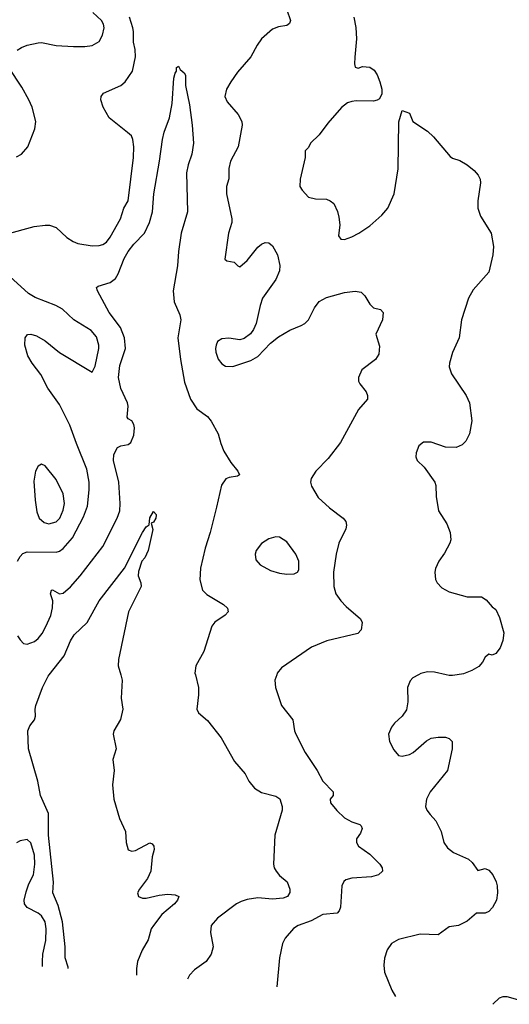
# Model space of a CAD drawing. Header units: inches. Extents: x 1173000 to 1307049, y 522583 to 678455.
# Tile 107 of 256: x 1223488 to 1226204, y 528172 to 533635. Entities that reach past the tile are written whole.
import ezdxf

# ---------------------------------------------------------------- set-up
doc = ezdxf.new("R2010")
doc.units = ezdxf.units.IN
doc.header["$MEASUREMENT"] = 0
doc.layers.add('B2522', color=7, linetype='Continuous')
doc.layers.add('B2523', color=7, linetype='Continuous')

msp = doc.modelspace()

# ---------------------------------------------------------------- linework, layer by layer
at = {"layer": 'B2522', "color": 5}
for points, elevation in [([(1223758, 528370.8), (1223757.3, 528377.3), (1223741, 528430), (1223740.8, 528490), (1223725.1, 528630), (1223701, 528721), (1223672.4, 528790), (1223674.9, 528850), (1223647.3, 529110), (1223649, 529230), (1223603.7, 529330), (1223588.8, 529410), (1223537.3, 529590), (1223534.3, 529690), (1223543.8, 529716.2), (1223570, 529750.7), (1223575.8, 529770), (1223574, 529810), (1223578.2, 529830), (1223614.9, 529930), (1223646.7, 529993.3), (1223652, 530000)], 720), ([(1224049, 530000), (1224057.5, 529970), (1224051.4, 529871.4), (1224059.5, 529810), (1224047.4, 529752.6), (1224010.7, 529690), (1224007.7, 529670), (1224023.8, 529590), (1224004.9, 529530), (1224012, 529470), (1224003.1, 529390), (1224011.4, 529310), (1224042.7, 529202.7), (1224074.4, 529130), (1224078.5, 529070), (1224089.2, 529029.2), (1224110, 529021.3), (1224130, 529025.7), (1224210, 529067.7), (1224222.5, 529062.5), (1224232.7, 529050), (1224233.7, 529030), (1224223.7, 528990), (1224215.6, 528910), (1224198, 528870), (1224152.2, 528810), (1224142, 528790), (1224146.7, 528770), (1224170, 528760.9), (1224190, 528761.3), (1224262.2, 528777.8), (1224310, 528782.4), (1224350, 528779.6), (1224370.5, 528770), (1224363.2, 528750), (1224346.9, 528730), (1224276.1, 528670), (1224230.2, 528610), (1224218.5, 528590), (1224201.5, 528530), (1224167.4, 528472.6), (1224142.7, 528410), (1224135.4, 528370), (1224136.4, 528334.4)], 720), ([(1224463.2, 530000), (1224480.7, 529930), (1224480.7, 529890), (1224471, 529810), (1224481, 529790), (1224530, 529747.3), (1224606, 529650), (1224679.9, 529519.9), (1224738.8, 529450), (1224758.8, 529410), (1224790.6, 529370.6), (1224830, 529347.3), (1224910, 529327.7), (1224931.5, 529311.5), (1224944.4, 529270), (1224944.4, 529250), (1224904.2, 529110), (1224897, 528950), (1224900.3, 528930), (1224910.4, 528910), (1224930, 528886.7), (1224972, 528852.1), (1224986.7, 528810), (1224987.3, 528792.7), (1224974.3, 528770), (1224950, 528760.2), (1224890, 528755.6), (1224810, 528761.8), (1224750, 528754), (1224717.1, 528742.9), (1224691.8, 528730), (1224584.9, 528650), (1224550.6, 528610), (1224546, 528570), (1224561.6, 528490), (1224550.5, 528450), (1224522, 528410), (1224457.7, 528362.3), (1224430, 528332.7), (1224419.8, 528310.9)], 740), ([(1224914, 530000), (1224904, 529970), (1224907.3, 529930), (1224940.7, 529830), (1225004, 529750), (1225013, 529690), (1225020.5, 529670), (1225072, 529570), (1225138.4, 529470), (1225169.1, 529410), (1225227.4, 529350), (1225227.2, 529330), (1225210.3, 529310), (1225212.7, 529290), (1225246.9, 529246.9), (1225290, 529207.4), (1225330, 529184), (1225374.8, 529170), (1225382, 529162), (1225387.3, 529147.3), (1225378.3, 529121.7), (1225357.3, 529090), (1225357.3, 529070), (1225367.7, 529050), (1225430, 529005.5), (1225486.8, 528950), (1225498.8, 528930), (1225501, 528910), (1225478, 528890), (1225440.7, 528879.3), (1225330, 528871.5), (1225298, 528862), (1225287, 528853), (1225274.9, 528830), (1225268.5, 528711.5), (1225260.7, 528690), (1225250, 528677.2), (1225170, 528669.6), (1225104.8, 528635.2), (1225033.4, 528610), (1225007.7, 528592.2), (1224961.1, 528538.9), (1224946, 528510), (1224930.4, 528430), (1224914.3, 528269.7)], 760), ([(1225700.8, 530000), (1225670, 529984), (1225653.7, 529966.3), (1225638.8, 529930), (1225642, 529850), (1225634.6, 529805.4), (1225610.8, 529770), (1225568.2, 529731.8), (1225550.8, 529710), (1225534, 529670), (1225539.1, 529630), (1225563.4, 529583.4), (1225590, 529553.4), (1225610, 529548.2), (1225650, 529558.4), (1225670.9, 529569.1), (1225745.7, 529634.3), (1225770, 529648.4), (1225810, 529654.4), (1225850, 529654), (1225870, 529647.7), (1225887.7, 529630), (1225888.2, 529590), (1225862, 529470), (1225765.2, 529350), (1225744.9, 529310), (1225739.5, 529270), (1225746.7, 529250), (1225764.6, 529224.6), (1225797.3, 529190), (1225825.5, 529130), (1225841.6, 529070), (1225860.6, 529040.6), (1225894.4, 529014.4), (1225978, 528978), (1225998.6, 528958.6), (1226030, 528914.8), (1226070, 528926), (1226090, 528917.1), (1226112, 528890), (1226131.3, 528851.3), (1226136.5, 528830), (1226138.7, 528790), (1226132.4, 528750), (1226111.6, 528708.4), (1226090, 528687.3), (1226070, 528678.4), (1226023, 528677), (1225970, 528632.7), (1225922, 528610), (1225870, 528602), (1225810, 528558), (1225710, 528561.6), (1225588.7, 528531.3), (1225550, 528509.3), (1225526.7, 528473.3), (1225512.6, 528427.4), (1225508, 528390), (1225511.5, 528350), (1225552.9, 528250), (1225572.1, 528215.1)], 780), ([(1225915.4, 530000), (1225890, 529995.6), (1225870, 529996.2), (1225854, 530000)], 780), ([(1223615.4, 528381.2), (1223613.9, 528410), (1223616.4, 528450), (1223633.2, 528526.8), (1223635.5, 528590), (1223629.9, 528630), (1223610, 528663.1), (1223590, 528677.9), (1223530, 528708.2), (1223514.6, 528730), (1223513, 528750), (1223523.6, 528796.4), (1223539.6, 528840.4), (1223565.7, 528890), (1223572.6, 528950), (1223570, 528999.3), (1223550, 529067), (1223530, 529087.3), (1223490, 529079.6), (1223470, 529067.3)], 740), ([(1226113.7, 528171.9), (1226150, 528207), (1226170, 528216), (1226190, 528215.6), (1226250, 528197.8)], 780)]:
    msp.add_lwpolyline(points, dxfattribs=dict(at, elevation=elevation))
at = {"layer": 'B2523', "color": 5}
for points, elevation in [([(1223474.1, 533465.8), (1223498.6, 533481.4), (1223530, 533494), (1223590, 533507.2), (1223610, 533508.5), (1223690, 533492.4), (1223786.1, 533486.1), (1223850, 533486.3), (1223890, 533492.4), (1223930, 533514.8), (1223947, 533550), (1223956.2, 533590), (1223953.3, 533610), (1223942.9, 533630), (1223894.4, 533674.4)], 780), ([(1224970.4, 533690), (1224990.2, 533630.2), (1224985.3, 533614.7), (1224970, 533603), (1224923.7, 533596.3), (1224890, 533583.1), (1224830, 533528.6), (1224805.5, 533494.5), (1224770, 533428.7), (1224696.7, 533343.3), (1224659.4, 533290), (1224635.8, 533250), (1224626.4, 533210), (1224639.5, 533179.5), (1224699.7, 533110), (1224720.8, 533070), (1224722.2, 533050), (1224699.8, 532930), (1224657.1, 532850), (1224649.1, 532810), (1224647.5, 532752.5), (1224634.6, 532710), (1224635.6, 532670), (1224664.9, 532530), (1224664.2, 532510), (1224646, 532450), (1224626.6, 532306.6), (1224637.3, 532297.3), (1224678, 532290), (1224698, 532270), (1224710, 532264.9), (1224750, 532299.1), (1224810, 532374), (1224830, 532390.4), (1224850, 532398.4), (1224870, 532396.3), (1224890, 532380.7), (1224917.6, 532330), (1224931.5, 532271.6), (1224930, 532242), (1224910, 532194.5), (1224835.8, 532090), (1224821.7, 532050), (1224799.3, 531950), (1224784.4, 531915.6), (1224768.2, 531891.8), (1224733.2, 531866.8), (1224710, 531859.3), (1224647.7, 531867.7), (1224610, 531863.6), (1224586.4, 531850), (1224577.6, 531830), (1224575.3, 531810), (1224577, 531790), (1224590, 531750.8), (1224610, 531725.5), (1224630, 531713.4), (1224670, 531710.5), (1224770, 531743.8), (1224810, 531766), (1224880.1, 531839.9), (1224923.8, 531876.2), (1224987.1, 531912.9), (1225050, 531937.6), (1225070, 531950.2), (1225090.7, 531970), (1225122.8, 532037.2), (1225150, 532071.1), (1225190, 532093.4), (1225290, 532120.7), (1225348.9, 532128.9), (1225382.6, 532122.6), (1225403.4, 532103.4), (1225430, 532057.3), (1225450, 532036.3), (1225490, 532027.3), (1225504.9, 532010), (1225500.3, 531970), (1225463, 531890), (1225484.7, 531824.7), (1225480.7, 531779.3), (1225461.6, 531750), (1225386.9, 531693.1), (1225368.5, 531650), (1225368.5, 531630), (1225375.1, 531615.1), (1225410.6, 531570), (1225417.3, 531550), (1225417.3, 531530), (1225367.7, 531472.3), (1225268.5, 531290), (1225199.9, 531200.1), (1225130.5, 531130), (1225104.9, 531090), (1225102, 531070), (1225106.6, 531046.6), (1225144.8, 530984.8), (1225206.1, 530926.1), (1225282.8, 530870), (1225297.3, 530850), (1225302, 530830), (1225297.3, 530810), (1225259.3, 530730), (1225243.1, 530670), (1225228.2, 530570), (1225230.4, 530490), (1225241.6, 530450), (1225270.4, 530410), (1225299.3, 530379.3), (1225378.8, 530310), (1225387.7, 530290), (1225382, 530250), (1225364.7, 530230), (1225191.2, 530188.8), (1225106.4, 530153.6), (1224940.9, 530039.1), (1224917.3, 530010), (1224914, 530000)], 760), ([(1223414, 532446), (1223568.7, 532488.7), (1223630, 532494.6), (1223654.3, 532494.3), (1223690, 532482.4), (1223750, 532426.4), (1223784.2, 532404.2), (1223810, 532394), (1223890, 532380.9), (1223930, 532382), (1223950, 532387.9), (1223970, 532400.3), (1223990, 532428.4), (1224047.8, 532530), (1224066, 532590), (1224089.8, 532630), (1224118.9, 532870), (1224120.8, 532930), (1224116.8, 532970), (1224108.2, 532990), (1224086.9, 533010), (1223984.5, 533090), (1223950.9, 533150), (1223938.3, 533190), (1223939.6, 533210), (1223952.5, 533227.5), (1224049.6, 533270), (1224072.6, 533290), (1224114.4, 533350), (1224131.2, 533430), (1224128.7, 533470), (1224119.5, 533510), (1224119.5, 533570), (1224115, 533590), (1224096.5, 533650)], 760), ([(1225342, 533650), (1225352.8, 533592.8), (1225355.8, 533530), (1225347, 533427), (1225346, 533390), (1225350, 533372), (1225366, 533366), (1225390, 533376), (1225430, 533371.3), (1225454.4, 533354.4), (1225471, 533330), (1225486, 533290), (1225498, 533250), (1225496.9, 533223.1), (1225483.6, 533196.4), (1225471.1, 533188.9), (1225450, 533184), (1225354.4, 533185.6), (1225330, 533181.2), (1225306, 533174), (1225272.5, 533147.5), (1225198.4, 533061.6), (1225150, 532996), (1225102, 532950), (1225090, 532926), (1225072, 532908), (1225071, 532871), (1225044.9, 532750), (1225043, 532710), (1225054.8, 532690), (1225090.6, 532650.6), (1225130, 532640.7), (1225190, 532639.1), (1225210.4, 532630.4), (1225230, 532614.8), (1225250.4, 532570.4), (1225258.8, 532538.8), (1225263.4, 532496.6), (1225256, 532436), (1225270, 532418), (1225290, 532416), (1225330, 532430.6), (1225370, 532450.5), (1225430, 532490.6), (1225497, 532550), (1225529.6, 532590), (1225564.7, 532670), (1225587.2, 532807.2), (1225592.3, 533067.7), (1225610, 533132), (1225650, 533116), (1225670, 533071.3), (1225750, 533016), (1225784.5, 532984.5), (1225875.9, 532875.9), (1225890, 532866.8), (1225930, 532854), (1225970, 532830.7), (1226010, 532798.8), (1226032.1, 532772.1), (1226042, 532750), (1226044.9, 532730), (1226030.4, 532630), (1226030.5, 532590), (1226045.1, 532545.1), (1226104, 532450), (1226117.4, 532377.4), (1226113.4, 532330), (1226090, 532234), (1226003.8, 532136.2), (1225977.1, 532090), (1225939.1, 531970), (1225926.8, 531870), (1225890, 531788.7), (1225873, 531730), (1225870.5, 531710), (1225883.8, 531670), (1225965.3, 531550), (1225983.1, 531510), (1225997.3, 531410), (1225983.4, 531336.6), (1225963, 531297), (1225943, 531277), (1225910, 531260.9), (1225850, 531263.6), (1225770, 531291.8), (1225728, 531292), (1225702.8, 531270), (1225687.9, 531232.1), (1225684.9, 531210), (1225694, 531190), (1225732, 531152), (1225790.7, 531070), (1225797.3, 531050), (1225798, 530990), (1225810.6, 530910), (1225857.7, 530837.7), (1225876.3, 530790), (1225880.7, 530750), (1225874.8, 530730), (1225844.9, 530675.1), (1225813.4, 530630), (1225794, 530590), (1225790.6, 530570), (1225794, 530530), (1225804.9, 530510), (1225830, 530482), (1225870, 530460.5), (1225970, 530432.4), (1226050, 530433.4), (1226076.7, 530416.7), (1226110, 530378), (1226130, 530362), (1226150, 530318), (1226173.4, 530233.4), (1226168.7, 530190), (1226153.7, 530150), (1226130, 530118), (1226110, 530109.5), (1226090, 530114), (1226070, 530097.2), (1226055.5, 530070), (1226034.3, 530045.7), (1225996.7, 530023.3), (1225950, 530006), (1225915.4, 530000)], 780), ([(1223470, 532874.8), (1223499, 532890), (1223532.7, 532930), (1223572.7, 533030), (1223578, 533070), (1223557.6, 533150), (1223538.7, 533190), (1223500.1, 533260.1), (1223427.3, 533370)], 780), ([(1223476.3, 530216.3), (1223490, 530193.7), (1223510, 530173.7), (1223530, 530170.3), (1223570, 530184.2), (1223590, 530200.9), (1223613, 530230), (1223632.4, 530267.6), (1223660.2, 530330), (1223671, 530371), (1223671.5, 530410), (1223659.7, 530450), (1223665.2, 530470), (1223670, 530472), (1223708.7, 530448.7), (1223730, 530453.1), (1223770, 530489.1), (1223823.5, 530550), (1223950, 530711.7), (1224029, 530870), (1224042.9, 530910), (1224045.2, 530950), (1224037.6, 531070), (1224008.6, 531190), (1224010, 531222.8), (1224030, 531261.5), (1224050, 531270.3), (1224090, 531278.3), (1224104.7, 531290), (1224121.2, 531330), (1224125.3, 531370), (1224121.7, 531390), (1224110, 531409.6), (1224090, 531420.9), (1224084.2, 531430), (1224089.1, 531490), (1224085.8, 531510), (1224048.8, 531588.8), (1224037, 531650), (1224043.9, 531716.1), (1224075.7, 531810), (1224069.9, 531870), (1224047.9, 531927.9), (1223984.6, 532010), (1223920.5, 532130), (1223915.1, 532150), (1223923.3, 532156.7), (1223990, 532176.9), (1224019.9, 532200.1), (1224035.4, 532224.6), (1224068.6, 532310), (1224090, 532349), (1224121.4, 532390), (1224179.8, 532450), (1224208.6, 532510), (1224225.8, 532570), (1224232.3, 532670), (1224263.8, 532850), (1224279.8, 532970), (1224290, 533011), (1224319.5, 533090), (1224334, 533170), (1224343.8, 533310), (1224350, 533338), (1224357.2, 533350), (1224358, 533370), (1224370, 533378), (1224378.5, 533358.5), (1224399.9, 533340), (1224407.4, 533327.4), (1224407.4, 533270), (1224430, 533162), (1224445.7, 533050), (1224452.7, 532950), (1224443.8, 532890), (1224422, 532830), (1224414.1, 532785.9), (1224418.9, 532570), (1224384.7, 532450), (1224369.1, 532350), (1224364.2, 532270), (1224340.1, 532130), (1224345.5, 532070), (1224377, 531997), (1224382.7, 531970), (1224366.3, 531870), (1224380.2, 531750), (1224403.3, 531623.3), (1224435.5, 531530), (1224470, 531475.3), (1224530, 531434.2), (1224550, 531407.6), (1224590, 531338.2), (1224603.8, 531283.8), (1224620.8, 531240.8), (1224658.9, 531178.9), (1224699.1, 531130), (1224707.3, 531110), (1224697.4, 531102.6), (1224650, 531095.4), (1224632.4, 531087.6), (1224606.9, 531053.1), (1224580.8, 530930), (1224544.7, 530790), (1224516.7, 530703.3), (1224491.2, 530591.2), (1224487.8, 530527.8), (1224502.3, 530470), (1224525.9, 530445.9), (1224619.1, 530390), (1224640.5, 530370), (1224644, 530350), (1224628.4, 530331.6), (1224570, 530292.7), (1224553.4, 530270), (1224510.4, 530129.6), (1224464.9, 530050), (1224460.7, 530010), (1224463.2, 530000)], 740), ([(1223476.1, 530630), (1223490, 530657.6), (1223506, 530674), (1223530, 530682.8), (1223690, 530680.6), (1223710, 530686.7), (1223730, 530700.6), (1223780.3, 530759.6), (1223843.1, 530876.9), (1223863.5, 530936.5), (1223873.2, 531026.8), (1223872.8, 531070), (1223861.3, 531141.3), (1223802.8, 531282.8), (1223766.2, 531386.2), (1223710, 531500.4), (1223643.8, 531590), (1223606.1, 531666.1), (1223558.3, 531730), (1223534.3, 531770), (1223516.3, 531830), (1223518, 531870), (1223532.3, 531887.7), (1223550, 531890.7), (1223582, 531882), (1223630, 531853.4), (1223709.2, 531789.2), (1223890, 531678.8), (1223906.7, 531713.3), (1223927.4, 531810), (1223927.6, 531830), (1223914.8, 531874.8), (1223884.7, 531910), (1223789.5, 531970), (1223725.1, 532030), (1223689.4, 532050), (1223574, 532094), (1223536.9, 532116.9), (1223433, 532210)], 760), ([(1223652, 530000), (1223734.5, 530105.5), (1223770, 530188), (1223790, 530221.3), (1223862.4, 530290), (1223929.6, 530410), (1224068.9, 530591.1), (1224170, 530790.5), (1224190, 530822), (1224207, 530833), (1224210, 530872), (1224230, 530906), (1224246, 530890), (1224245.4, 530885.4), (1224242.8, 530870), (1224230, 530848), (1224218, 530842), (1224226.8, 530806.8), (1224200.5, 530690), (1224181.6, 530650), (1224165.3, 530630), (1224146.7, 530573.3), (1224146.3, 530550), (1224160.4, 530510), (1224161.6, 530490), (1224091.6, 530350), (1224035.6, 530084.4), (1224034.9, 530050), (1224049, 530000)], 720), ([(1225854, 530000), (1225790, 530015.1), (1225750, 530016), (1225713.4, 530006.6), (1225700.8, 530000)], 780)]:
    msp.add_lwpolyline(points, dxfattribs=dict(at, elevation=elevation))
for points, elevation in [([(1223610, 531169), (1223590, 531157.2), (1223576.3, 531130), (1223566.2, 531073.8), (1223573.4, 530970), (1223584.1, 530904.1), (1223596.5, 530870), (1223624.6, 530844.6), (1223650, 530837.3), (1223690, 530849.1), (1223710.8, 530870), (1223730, 530914), (1223736.2, 530950), (1223730, 531005.2), (1223690, 531083.6), (1223630, 531159)], 780), ([(1224910, 530766.6), (1224870, 530755.1), (1224830.4, 530729.6), (1224800.7, 530690), (1224794, 530670), (1224798.5, 530638.5), (1224822.8, 530610), (1224879, 530579), (1224930, 530563.8), (1224970, 530558), (1225010, 530560.7), (1225028.7, 530570), (1225037, 530583), (1225037, 530630), (1225020.7, 530670), (1224970, 530738), (1224930, 530764.5)], 760)]:
    msp.add_lwpolyline(points, close=True, dxfattribs=dict(at, elevation=elevation))

doc.saveas('drawing.dxf')
